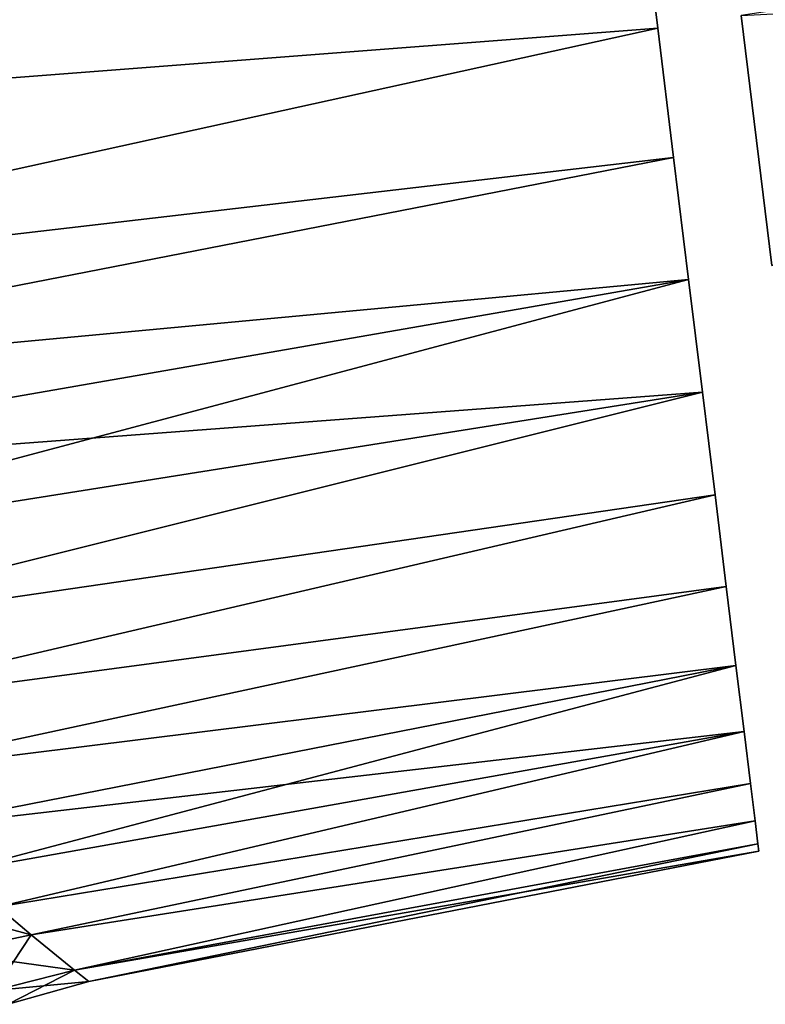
# Model space of a CAD drawing. Header units: millimetres. Extents: x -68 to 68, y -375 to 321.
# Tile 26 of 48: x 30 to 39, y 41 to 52. Entities that reach past the tile are written whole.
import ezdxf

# ---------------------------------------------------------------- set-up
doc = ezdxf.new("R2010")
doc.units = ezdxf.units.MM
doc.header["$LTSCALE"] = 33.374815
for name, color, linetype in [('10', 7, 'CONTINUOUS'), ('16', 7, 'CONTINUOUS'), ('17', 7, 'CONTINUOUS'), ('21', 7, 'CONTINUOUS'), ('9', 7, 'CONTINUOUS')]:
    doc.layers.add(name, color=color, linetype=linetype)

msp = doc.modelspace()

# ---------------------------------------------------------------- linework, layer by layer
at = {"layer": '10', "color": 7, "linetype": 'CONTINUOUS', "true_color": 0xe0f2ff}
for points in [[(29.804, 41.772, -5.989), (30.2, 41.443, -4.776), (28.286, 41.954, -7.399), (29.804, 41.772, -5.989)], [(30.2, 41.443, -4.776), (29.204, 41.234, -5.051), (28.286, 41.954, -7.399), (30.2, 41.443, -4.776)], [(30.2, 41.443, -4.776), (30.714, 41.022, -2.368), (29.204, 41.234, -5.051), (30.2, 41.443, -4.776)], [(30.714, 41.022, -2.368), (29.761, 40.782, -2.568), (29.204, 41.234, -5.051), (30.714, 41.022, -2.368)], [(30.714, 41.022, -2.368), (30.882, 40.887), (29.761, 40.782, -2.568), (30.714, 41.022, -2.368)], [(30.882, 40.887), (29.927, 40.618, 0), (29.761, 40.782, -2.568), (30.882, 40.887)]]:
    msp.add_3dface(points, dxfattribs=at)
at = {"layer": '16', "color": 7, "linetype": 'CONTINUOUS', "true_color": 0xe0f2ff}
for points in [[(21.12, 50.92, 16.685), (37.432, 53.796, 15.759), (20.029, 52.922, 17.36), (21.12, 50.92, 16.685)], [(37.629, 52.188, 15.137), (37.432, 53.796, 15.759), (21.12, 50.92, 16.685), (37.629, 52.188, 15.137)], [(22.573, 48.881, 15.628), (37.629, 52.188, 15.137), (21.12, 50.92, 16.685), (22.573, 48.881, 15.628)], [(37.817, 50.654, 14.35), (37.629, 52.188, 15.137), (22.573, 48.881, 15.628), (37.817, 50.654, 14.35)], [(23.431, 47.851, 14.924), (37.817, 50.654, 14.35), (22.573, 48.881, 15.628), (23.431, 47.851, 14.924)], [(37.994, 49.211, 13.405), (37.817, 50.654, 14.35), (23.431, 47.851, 14.924), (37.994, 49.211, 13.405)], [(24.347, 46.834, 14.095), (37.994, 49.211, 13.405), (23.431, 47.851, 14.924), (24.347, 46.834, 14.095)], [(25.312, 45.836, 13.124), (37.994, 49.211, 13.405), (24.347, 46.834, 14.095), (25.312, 45.836, 13.124)], [(38.159, 47.873, 12.313), (37.994, 49.211, 13.405), (25.312, 45.836, 13.124), (38.159, 47.873, 12.313)], [(26.27, 44.902, 12.042), (38.159, 47.873, 12.313), (25.312, 45.836, 13.124), (26.27, 44.902, 12.042)], [(38.308, 46.656, 11.087), (38.159, 47.873, 12.313), (26.27, 44.902, 12.042), (38.308, 46.656, 11.087)], [(27.17, 44.06, 10.881), (38.308, 46.656, 11.087), (26.27, 44.902, 12.042), (27.17, 44.06, 10.881)], [(38.441, 45.572, 9.739), (38.308, 46.656, 11.087), (27.17, 44.06, 10.881), (38.441, 45.572, 9.739)], [(27.993, 43.323, 9.667), (38.441, 45.572, 9.739), (27.17, 44.06, 10.881), (27.993, 43.323, 9.667)], [(38.556, 44.635, 8.284), (38.441, 45.572, 9.739), (27.993, 43.323, 9.667), (38.556, 44.635, 8.284)], [(28.703, 42.703, 8.442), (38.556, 44.635, 8.284), (27.993, 43.323, 9.667), (28.703, 42.703, 8.442)], [(29.308, 42.188, 7.21), (38.556, 44.635, 8.284), (28.703, 42.703, 8.442), (29.308, 42.188, 7.21)], [(38.652, 43.853, 6.739), (38.556, 44.635, 8.284), (29.308, 42.188, 7.21), (38.652, 43.853, 6.739)], [(29.804, 41.772, 5.989), (38.652, 43.853, 6.739), (29.308, 42.188, 7.21), (29.804, 41.772, 5.989)], [(38.728, 43.236, 5.12), (38.652, 43.853, 6.739), (29.804, 41.772, 5.989), (38.728, 43.236, 5.12)], [(30.2, 41.443, 4.776), (38.728, 43.236, 5.12), (29.804, 41.772, 5.989), (30.2, 41.443, 4.776)], [(38.783, 42.791, 3.445), (38.728, 43.236, 5.12), (30.2, 41.443, 4.776), (38.783, 42.791, 3.445)], [(30.714, 41.022, 2.368), (38.783, 42.791, 3.445), (30.2, 41.443, 4.776), (30.714, 41.022, 2.368)], [(38.816, 42.522, 1.732), (38.783, 42.791, 3.445), (30.714, 41.022, 2.368), (38.816, 42.522, 1.732)], [(30.882, 40.887), (38.816, 42.522, 1.732), (30.714, 41.022, 2.368), (30.882, 40.887)], [(30.882, 40.887), (38.827, 42.432), (38.816, 42.522, 1.732), (30.882, 40.887)]]:
    msp.add_3dface(points, dxfattribs=at)
at = {"layer": '17', "color": 7, "linetype": 'CONTINUOUS', "true_color": 0xe0f2ff}
for points in [[(30.2, 41.443, 4.776), (29.804, 41.772, 5.989), (29.204, 41.234, 5.051), (30.2, 41.443, 4.776)], [(30.2, 41.443, 4.776), (29.204, 41.234, 5.051), (29.761, 40.782, 2.568), (30.2, 41.443, 4.776)], [(30.714, 41.022, 2.368), (30.2, 41.443, 4.776), (29.761, 40.782, 2.568), (30.714, 41.022, 2.368)], [(29.927, 40.618, 0), (30.714, 41.022, 2.368), (29.761, 40.782, 2.568), (29.927, 40.618, 0)], [(29.927, 40.618, 0), (30.882, 40.887), (30.714, 41.022, 2.368), (29.927, 40.618, 0)]]:
    msp.add_3dface(points, dxfattribs=at)
at = {"layer": '21', "color": 7, "linetype": 'CONTINUOUS', "true_color": 0x999999}
for points in [[(38.618, 52.339, 15.074), (38.982, 49.374, 13.349), (65.123, 56.362, 13.362), (38.618, 52.339, 15.074)], [(38.982, 49.374, -13.349), (38.618, 52.339, -15.074), (65.445, 53.733, -11.833), (38.982, 49.374, -13.349)]]:
    msp.add_3dface(points, dxfattribs=at)
at = {"layer": '9', "color": 7, "linetype": 'CONTINUOUS', "true_color": 0xe0f2ff}
for points in [[(20.029, 52.922, -17.36), (37.432, 53.796, -15.759), (21.12, 50.92, -16.685), (20.029, 52.922, -17.36)], [(37.432, 53.796, -15.759), (37.629, 52.188, -15.137), (21.12, 50.92, -16.685), (37.432, 53.796, -15.759)], [(21.12, 50.92, -16.685), (37.629, 52.188, -15.137), (22.573, 48.881, -15.628), (21.12, 50.92, -16.685)], [(37.629, 52.188, -15.137), (37.817, 50.654, -14.35), (22.573, 48.881, -15.628), (37.629, 52.188, -15.137)], [(22.573, 48.881, -15.628), (37.817, 50.654, -14.35), (23.431, 47.851, -14.924), (22.573, 48.881, -15.628)], [(37.817, 50.654, -14.35), (37.994, 49.211, -13.405), (23.431, 47.851, -14.924), (37.817, 50.654, -14.35)], [(23.431, 47.851, -14.924), (37.994, 49.211, -13.405), (24.347, 46.834, -14.095), (23.431, 47.851, -14.924)], [(37.994, 49.211, -13.405), (38.159, 47.873, -12.313), (24.347, 46.834, -14.095), (37.994, 49.211, -13.405)], [(24.347, 46.834, -14.095), (38.159, 47.873, -12.313), (25.312, 45.836, -13.124), (24.347, 46.834, -14.095)], [(25.312, 45.836, -13.124), (38.159, 47.873, -12.313), (26.27, 44.902, -12.042), (25.312, 45.836, -13.124)], [(38.159, 47.873, -12.313), (38.308, 46.656, -11.087), (26.27, 44.902, -12.042), (38.159, 47.873, -12.313)], [(26.27, 44.902, -12.042), (38.308, 46.656, -11.087), (27.17, 44.06, -10.881), (26.27, 44.902, -12.042)], [(38.308, 46.656, -11.087), (38.441, 45.572, -9.739), (27.17, 44.06, -10.881), (38.308, 46.656, -11.087)], [(27.17, 44.06, -10.881), (38.441, 45.572, -9.739), (27.993, 43.323, -9.667), (27.17, 44.06, -10.881)], [(38.441, 45.572, -9.739), (38.556, 44.635, -8.284), (27.993, 43.323, -9.667), (38.441, 45.572, -9.739)], [(27.993, 43.323, -9.667), (38.556, 44.635, -8.284), (28.703, 42.703, -8.442), (27.993, 43.323, -9.667)], [(38.556, 44.635, -8.284), (38.652, 43.853, -6.739), (28.703, 42.703, -8.442), (38.556, 44.635, -8.284)], [(28.703, 42.703, -8.442), (38.652, 43.853, -6.739), (29.308, 42.188, -7.21), (28.703, 42.703, -8.442)], [(29.308, 42.188, -7.21), (38.652, 43.853, -6.739), (29.804, 41.772, -5.989), (29.308, 42.188, -7.21)], [(38.652, 43.853, -6.739), (38.728, 43.236, -5.12), (29.804, 41.772, -5.989), (38.652, 43.853, -6.739)], [(29.804, 41.772, -5.989), (38.728, 43.236, -5.12), (30.2, 41.443, -4.776), (29.804, 41.772, -5.989)], [(38.728, 43.236, -5.12), (38.783, 42.791, -3.445), (30.2, 41.443, -4.776), (38.728, 43.236, -5.12)], [(30.2, 41.443, -4.776), (38.783, 42.791, -3.445), (30.714, 41.022, -2.368), (30.2, 41.443, -4.776)], [(38.783, 42.791, -3.445), (38.816, 42.522, -1.732), (30.714, 41.022, -2.368), (38.783, 42.791, -3.445)], [(38.816, 42.522, -1.732), (38.827, 42.432), (30.714, 41.022, -2.368), (38.816, 42.522, -1.732)], [(30.714, 41.022, -2.368), (38.827, 42.432), (30.882, 40.887), (30.714, 41.022, -2.368)]]:
    msp.add_3dface(points, dxfattribs=at)

doc.saveas('drawing.dxf')
